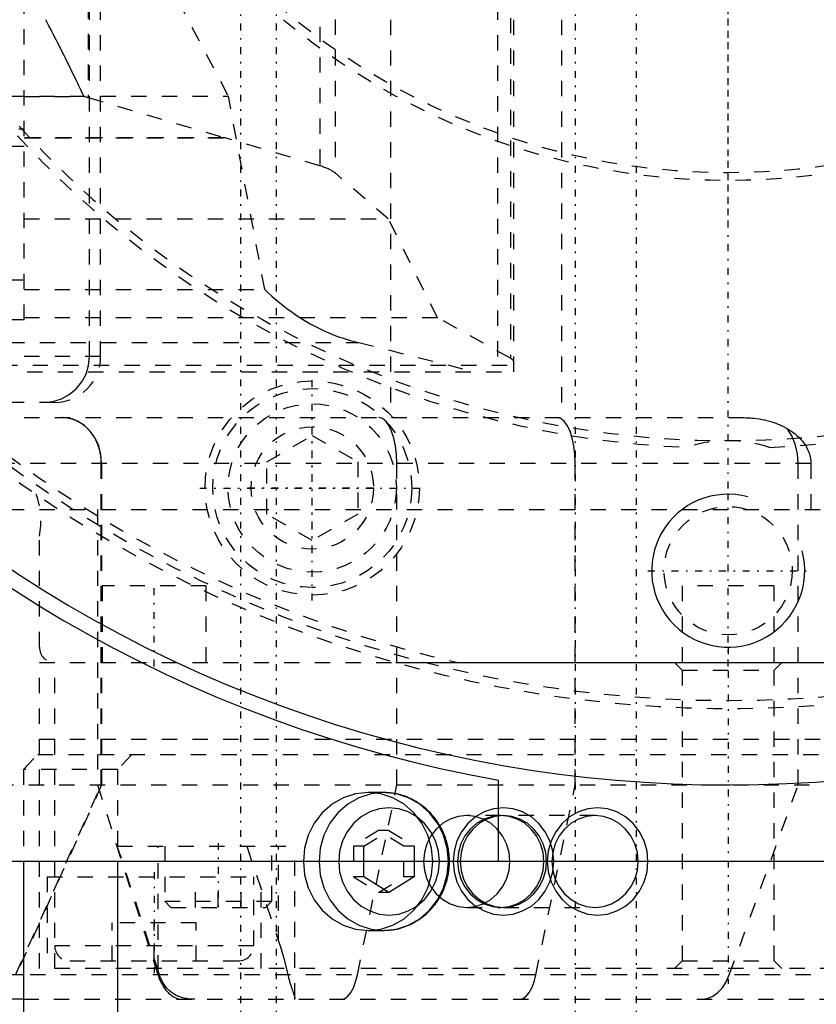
# Model space of a CAD drawing. Extents: x -545 to 345, y -132 to 132.
# Tile 9 of 18: x -46 to 6, y -99 to -35. Entities that reach past the tile are written whole.
import ezdxf

# ---------------------------------------------------------------- set-up
doc = ezdxf.new("R2010")
doc.units = 0
doc.linetypes.add('CENTER', pattern=[1.5, 0.45, -0.5, 0.05, -0.5])
doc.linetypes.add('DASHED', pattern=[2, 1, -1])
for name, color, linetype in [('AM_0', 7, 'CONTINUOUS'), ('AM_10', 7, 'CONTINUOUS'), ('AM_3', 7, 'DASHED'), ('AM_7', 7, 'CENTER')]:
    doc.layers.add(name, color=color, linetype=linetype)

msp = doc.modelspace()

# ---------------------------------------------------------------- linework, layer by layer
at = {"layer": 'AM_0', "color": 7, "linetype": 'CONTINUOUS'}
for p, q in [((-21.703, -77), (21.703, -77)), ((-15, -90), (-15, -84.682)), ((75, -90), (-75, -90)), ((-46.045, -90), (-46.045, -131)), ((-39.889, -90), (-39.889, -131)), ((-23.803, -91.01), (-23.803, -90)), ((-20.514, -90), (-20.514, -91.01)), ((-22.159, -92.021), (-23.803, -91.01)), ((-20.514, -91.01), (-22.159, -92.021)), ((-23.527, -94.5), (-22.501, -94.5)), ((-46.045, -97.408), (-56.709, -97.408)), ((-46.045, -99), (-148.753, -99))]:
    msp.add_line(p, q, dxfattribs=at)
for points in [[(-27.755, -90), (-27.674, -90.878), (-27.433, -91.722), (-27.043, -92.5), (-26.517, -93.182), (-25.876, -93.742), (-25.145, -94.157), (-24.352, -94.414), (-23.527, -94.5)], [(-26.729, -90), (-26.648, -90.878), (-26.407, -91.722), (-26.017, -92.5), (-25.491, -93.182), (-24.85, -93.742), (-24.119, -94.157), (-23.326, -94.414), (-22.501, -94.5)], [(-25.447, -90), (-25.384, -90.683), (-25.197, -91.339), (-24.893, -91.944), (-24.484, -92.475), (-23.986, -92.91), (-23.417, -93.234), (-22.8, -93.433), (-22.159, -93.5), (-21.517, -93.433), (-20.9, -93.234), (-20.331, -92.91), (-19.833, -92.475), (-19.424, -91.944), (-19.12, -91.339), (-18.933, -90.683), (-18.87, -90)], [(-11.818, -90), (-11.755, -90.683), (-11.568, -91.339), (-11.264, -91.944), (-10.855, -92.475), (-10.356, -92.91), (-9.788, -93.234), (-9.171, -93.433), (-8.529, -93.5), (-7.888, -93.433), (-7.271, -93.234), (-6.702, -92.91), (-6.204, -92.475), (-5.795, -91.944), (-5.491, -91.339), (-5.303, -90.683), (-5.24, -90)], [(-11.519, -90), (-11.465, -90.585), (-11.305, -91.148), (-11.044, -91.667), (-10.694, -92.121), (-10.266, -92.494), (-9.779, -92.772), (-9.25, -92.942), (-8.7, -93), (-8.15, -92.942), (-7.621, -92.772), (-7.134, -92.494), (-6.707, -92.121), (-6.356, -91.667), (-6.096, -91.148), (-5.935, -90.585), (-5.881, -90)]]:
    msp.add_lwpolyline(points, dxfattribs=at)
msp.add_polyline3d([(-22.501, -94.5, 0), (-22.469, -94.5, 0), (-22.407, -94.499, 0), (-22.344, -94.497, 0), (-22.313, -94.496, 0), (-22.281, -94.494, 0), (-22.219, -94.49, 0), (-22.156, -94.485, 0), (-22.094, -94.48, 0), (-22.032, -94.473, 0), (-21.969, -94.465, 0), (-21.938, -94.461, 0), (-21.907, -94.457, 0), (-21.845, -94.447, 0), (-21.783, -94.437, 0), (-21.722, -94.425, 0), (-21.66, -94.413, 0), (-21.599, -94.399, 0), (-21.568, -94.392, 0), (-21.537, -94.385, 0), (-21.476, -94.37, 0), (-21.415, -94.354, 0), (-21.385, -94.345, 0), (-21.355, -94.337, 0), (-21.294, -94.318, 0), (-21.234, -94.299, 0), (-21.204, -94.29, 0), (-21.174, -94.28, 0), (-21.115, -94.259, 0), (-21.056, -94.237, 0), (-20.997, -94.214, 0), (-20.938, -94.191, 0), (-20.88, -94.167, 0), (-20.851, -94.154, 0), (-20.822, -94.141, 0), (-20.765, -94.115, 0), (-20.708, -94.088, 0), (-20.651, -94.061, 0), (-20.595, -94.032, 0), (-20.539, -94.002, 0), (-20.512, -93.987, 0), (-20.484, -93.972, 0), (-20.429, -93.941, 0), (-20.375, -93.909, 0), (-20.321, -93.876, 0), (-20.267, -93.842, 0), (-20.214, -93.808, 0), (-20.188, -93.79, 0), (-20.161, -93.772, 0), (-20.109, -93.736, 0), (-20.058, -93.699, 0), (-20.006, -93.661, 0), (-19.956, -93.623, 0), (-19.906, -93.583, 0), (-19.881, -93.563, 0), (-19.856, -93.543, 0), (-19.807, -93.502, 0), (-19.759, -93.461, 0), (-19.711, -93.418, 0), (-19.664, -93.376, 0), (-19.617, -93.332, 0), (-19.594, -93.31, 0), (-19.571, -93.287, 0), (-19.526, -93.242, 0), (-19.482, -93.197, 0), (-19.459, -93.174, 0), (-19.438, -93.15, 0), (-19.394, -93.103, 0), (-19.352, -93.056, 0), (-19.331, -93.032, 0), (-19.31, -93.008, 0), (-19.269, -92.959, 0), (-19.228, -92.909, 0), (-19.188, -92.859, 0), (-19.149, -92.808, 0), (-19.11, -92.757, 0), (-19.092, -92.731, 0), (-19.073, -92.705, 0), (-19.036, -92.653, 0), (-18.999, -92.6, 0), (-18.964, -92.546, 0), (-18.929, -92.492, 0), (-18.895, -92.437, 0), (-18.878, -92.41, 0), (-18.862, -92.382, 0), (-18.829, -92.326, 0), (-18.797, -92.27, 0), (-18.766, -92.213, 0), (-18.736, -92.156, 0), (-18.706, -92.099, 0), (-18.692, -92.07, 0), (-18.678, -92.041, 0), (-18.65, -91.982, 0), (-18.623, -91.923, 0), (-18.597, -91.864, 0), (-18.571, -91.805, 0), (-18.547, -91.745, 0), (-18.535, -91.715, 0), (-18.523, -91.685, 0), (-18.501, -91.624, 0), (-18.479, -91.563, 0), (-18.457, -91.502, 0), (-18.437, -91.44, 0), (-18.418, -91.379, 0), (-18.408, -91.348, 0), (-18.399, -91.316, 0), (-18.381, -91.254, 0), (-18.365, -91.191, 0), (-18.357, -91.16, 0), (-18.349, -91.129, 0), (-18.334, -91.065, 0), (-18.319, -91.002, 0), (-18.312, -90.97, 0), (-18.306, -90.938, 0), (-18.293, -90.875, 0), (-18.282, -90.811, 0), (-18.271, -90.746, 0), (-18.261, -90.682, 0), (-18.252, -90.617, 0), (-18.248, -90.585, 0), (-18.244, -90.553, 0), (-18.237, -90.488, 0), (-18.231, -90.423, 0), (-18.225, -90.358, 0), (-18.221, -90.293, 0), (-18.217, -90.228, 0), (-18.216, -90.195, 0), (-18.214, -90.163, 0), (-18.213, -90.098, 0), (-18.212, -90.033, 0), (-18.212, -90, 0)], dxfattribs=at)
for radius, start, end in [(85, 69.23364, 314.76378), (86, 100.04483, 259.95517)]:
    msp.add_arc((0, 0), radius, start, end, dxfattribs=at)
at = {"layer": 'AM_10', "color": 7, "linetype": 'CONTINUOUS'}
msp.add_arc((0, -71), 5, 75, 15, dxfattribs=at)
at = {"layer": 'AM_3', "color": 6, "linetype": 'DASHED'}
for p, q in [((-22.067, 61), (-22.067, -61)), ((-10.88, 61), (-10.88, -61)), ((-15.072, 58), (-15.072, -58)), ((-14, -58), (-14, 58)), ((-41.726, -57), (-41.726, 57)), ((-41, -57), (-41, 57)), ((-14.232, 57.113), (-14.232, -57.113)), ((-26.676, 44.544), (-26.676, -44.544)), ((-25.685, 45.014), (-25.685, -45.014)), ((-41.808, 40.086), (-41.808, -40.086)), ((-46, -54.611), (-46, -21.693)), ((-37.845, -30.182), (-32.649, -40)), ((-155, -40), (-32.649, -40)), ((-46, -40.007), (-42.104, -40.007)), ((-41.808, -40.086), (-32.877, -42.719)), ((-30.281, -52.625), (-32.649, -40)), ((-128.339, -42.13), (-46, -42.13)), ((-32.877, -42.719), (-46, -42.719)), ((-46, -42.72), (-32.856, -42.72)), ((-32.856, -42.72), (-32.877, -42.719)), ((-26.676, -44.544), (-32.856, -42.72)), ((-46, -43.273), (-159, -43.273)), ((-22.207, -48), (-25.685, -45.014)), ((-46, -48), (-22.207, -48)), ((-18.998, -54.46), (-22.207, -48)), ((-83.082, -51.99), (-46, -51.99)), ((-46, -52.625), (-30.281, -52.625)), ((-46, -54.611), (-70.652, -54.611)), ((-46, -54.46), (-18.998, -54.46)), ((-14.232, -57.113), (-18.998, -54.46)), ((-64.966, -56.082), (-24.138, -56.082)), ((-24.138, -56.082), (-16.576, -58)), ((-41, -57), (-72.742, -57)), ((-57.438, -57.58), (-14, -57.58)), ((-55.804, -58), (-14, -58)), ((-44, -60), (-89.994, -60)), ((-89.985, -61), (0.936, -61)), ((-30.144, -63.884), (-27.174, -62.169)), ((-27.174, -62.169), (-24.204, -63.884)), ((5.406, -64), (-108.06, -64)), ((-40.953, -85), (-40.953, -64)), ((-40.931, -64), (-40.931, -85)), ((-30.144, -67.313), (-30.144, -63.884)), ((-24.204, -63.884), (-24.204, -67.313)), ((-21.644, -85), (-21.644, -64)), ((-9.991, -85), (-9.991, -64)), ((4.573, -85), (4.573, -64)), ((5.406, -64), (5.406, -67)), ((-67, -67), (55.156, -67)), ((-41.211, -67), (-41.211, -85)), ((-27.174, -69.028), (-30.144, -67.313)), ((-24.204, -67.313), (-27.174, -69.028)), ((-45, -76), (-45, -68.74)), ((-40.9, -72), (-40.9, -77)), ((-34.1, -72), (-40.9, -72)), ((-34.1, -77), (-34.1, -72)), ((-3, -72), (-3, -77)), ((3, -72), (-3, -72)), ((3, -77), (3, -72)), ((-45, -77), (-21.703, -77)), ((-45, -97), (-45, -77)), ((-44, -97), (-44, -77)), ((-3.5, -77), (-3, -77.5)), ((3, -77.5), (3.5, -77)), ((-3, -77.5), (-3, -96.5)), ((-3, -77.5), (3, -77.5)), ((3, -96.5), (3, -77.5)), ((-45, -82), (45, -82)), ((-46.045, -84), (-45.105, -83)), ((-45.105, -83), (51.262, -83)), ((-38.949, -83), (-39.889, -84)), ((-46.045, -84), (-46.045, -90)), ((-39.889, -84), (-46.045, -84)), ((-39.889, -84), (-39.889, -90)), ((-97.697, -85), (40, -85)), ((-46.554, -97.408), (-40.953, -85)), ((-40.931, -85), (-46.526, -97.408)), ((-41.211, -85), (-37.249, -97.408)), ((-24.222, -97.408), (-21.644, -85)), ((-22.501, -85.5), (-23.527, -85.5)), ((-12.569, -97.408), (-9.991, -85)), ((0.073, -97.408), (4.573, -85)), ((-14.857, -87), (-17.08, -87)), ((-8.7, -87), (-14.686, -87)), ((-22.843, -87.979), (-24.487, -88.99)), ((-23.803, -88.99), (-22.159, -87.979)), ((-22.159, -87.979), (-22.843, -87.979)), ((-21.198, -88.99), (-22.843, -87.979)), ((-22.159, -87.979), (-20.514, -88.99)), ((-37.152, -97.408), (-39.907, -89)), ((-39.907, -89), (-28.31, -89)), ((-37.25, -97.115), (-37.25, -89)), ((-36.81, -89), (-36.81, -92.6)), ((-31.449, -89), (-29.37, -95.217)), ((-29.81, -92.6), (-29.81, -89)), ((-29.37, -95.217), (-29.37, -89)), ((-28.31, -98.943), (-28.31, -89)), ((-24.487, -88.99), (-24.487, -91.01)), ((-23.803, -88.99), (-24.487, -88.99)), ((-23.803, -90), (-23.803, -88.99)), ((-20.514, -88.99), (-21.198, -88.99)), ((-21.198, -91.01), (-21.198, -88.99)), ((-20.514, -88.99), (-20.514, -90)), ((-44.5, -91), (-44.5, -97)), ((-44.5, -91), (-30.5, -91)), ((-34.8, -93), (-34.8, -91)), ((-33.31, -93), (-33.31, -91)), ((-31.82, -93), (-31.82, -91)), ((-31, -95.5), (-31, -91)), ((-30.5, -97), (-30.5, -91)), ((-23.803, -91.01), (-24.487, -91.01)), ((-24.487, -91.01), (-22.843, -92.021)), ((-22.843, -92.021), (-21.198, -91.01)), ((-20.514, -91.01), (-21.198, -91.01)), ((-36.81, -92.6), (-36.41, -93)), ((-36.81, -92.6), (-29.81, -92.6)), ((-30.21, -93), (-29.81, -92.6)), ((-22.159, -92.021), (-22.843, -92.021)), ((-36.41, -93), (-30.21, -93)), ((-17.08, -93), (-14.857, -93)), ((-14.686, -93), (-8.7, -93)), ((-34.75, -94), (-40.25, -94)), ((-40.25, -96.5), (-40.25, -94)), ((-37.5, -96.5), (-37.5, -94)), ((-34.75, -96.5), (-34.75, -94)), ((-44, -95.5), (-31, -95.5)), ((-43, -96.5), (-32, -96.5)), ((-3, -96.5), (-3.5, -97)), ((-3, -96.5), (3, -96.5)), ((3.5, -97), (3, -96.5)), ((45, -97), (-45, -97)), ((33.402, -97.408), (-46.045, -97.408)), ((-46.045, -99), (30.753, -99))]:
    msp.add_line(p, q, dxfattribs=at)
for points in [[(-44.689, -60), (-44.111, -59.942), (-43.556, -59.772), (-43.043, -59.494), (-42.594, -59.121), (-42.226, -58.667), (-41.952, -58.148), (-41.783, -57.585), (-41.726, -57)], [(-40.931, -64), (-40.98, -63.415), (-41.125, -62.852), (-41.36, -62.333), (-41.676, -61.879), (-42.062, -61.506), (-42.502, -61.228), (-42.979, -61.058), (-43.475, -61)], [(-21.644, -64), (-21.667, -63.415), (-21.733, -62.852), (-21.842, -62.333), (-21.988, -61.879), (-22.165, -61.506), (-22.368, -61.228), (-22.588, -61.058), (-22.816, -61)], [(-9.991, -64), (-10.013, -63.415), (-10.08, -62.852), (-10.188, -62.333), (-10.334, -61.879), (-10.512, -61.506), (-10.714, -61.228), (-10.934, -61.058), (-11.163, -61)], [(4.573, -64), (4.525, -63.354), (4.383, -62.738), (4.154, -62.181), (3.848, -61.71)], [(-23.527, -94.5), (-22.702, -94.414), (-21.908, -94.157), (-21.177, -93.742), (-20.537, -93.182), (-20.011, -92.5), (-19.62, -91.722), (-19.379, -90.878), (-19.298, -90), (-19.379, -89.122), (-19.62, -88.278), (-20.011, -87.5), (-20.537, -86.818), (-21.177, -86.258), (-21.908, -85.843), (-22.702, -85.586), (-23.527, -85.5), (-24.352, -85.586), (-25.145, -85.843), (-25.876, -86.258), (-26.517, -86.818), (-27.043, -87.5), (-27.433, -88.278), (-27.674, -89.122), (-27.755, -90)], [(-22.501, -94.5), (-21.676, -94.414), (-20.882, -94.157), (-20.151, -93.742), (-19.511, -93.182), (-18.985, -92.5), (-18.594, -91.722), (-18.353, -90.878), (-18.272, -90), (-18.353, -89.122), (-18.594, -88.278), (-18.985, -87.5), (-19.511, -86.818), (-20.151, -86.258), (-20.882, -85.843), (-21.676, -85.586), (-22.501, -85.5), (-23.326, -85.586), (-24.119, -85.843), (-24.85, -86.258), (-25.491, -86.818), (-26.017, -87.5), (-26.407, -88.278), (-26.648, -89.122), (-26.729, -90)], [(-18.87, -90), (-18.933, -89.317), (-19.12, -88.661), (-19.424, -88.056), (-19.833, -87.525), (-20.331, -87.09), (-20.9, -86.766), (-21.517, -86.567), (-22.159, -86.5), (-22.8, -86.567), (-23.417, -86.766), (-23.986, -87.09), (-24.484, -87.525), (-24.893, -88.056), (-25.197, -88.661), (-25.384, -89.317), (-25.447, -90)], [(-5.24, -90), (-5.303, -89.317), (-5.491, -88.661), (-5.795, -88.056), (-6.204, -87.525), (-6.702, -87.09), (-7.271, -86.766), (-7.888, -86.567), (-8.529, -86.5), (-9.171, -86.567), (-9.788, -86.766), (-10.356, -87.09), (-10.855, -87.525), (-11.264, -88.056), (-11.568, -88.661), (-11.755, -89.317), (-11.818, -90)], [(-5.881, -90), (-5.935, -89.415), (-6.096, -88.852), (-6.356, -88.333), (-6.707, -87.879), (-7.134, -87.506), (-7.621, -87.228), (-8.15, -87.058), (-8.7, -87), (-9.25, -87.058), (-9.779, -87.228), (-10.266, -87.506), (-10.694, -87.879), (-11.044, -88.333), (-11.305, -88.852), (-11.465, -89.415), (-11.519, -90)], [(-25.257, -99), (-25.047, -98.951), (-24.843, -98.807), (-24.653, -98.572), (-24.483, -98.253), (-24.338, -97.861), (-24.222, -97.408)], [(-13.603, -99), (-13.393, -98.951), (-13.19, -98.807), (-13, -98.572), (-12.829, -98.253), (-12.684, -97.861), (-12.569, -97.408)], [(-1.733, -99), (-1.366, -98.951), (-1.011, -98.807), (-0.68, -98.572), (-0.382, -98.253), (-0.128, -97.861), (0.073, -97.408)]]:
    msp.add_lwpolyline(points, dxfattribs=at)
for points in [[(-14.686, -93.5), (-14.044, -93.433), (-13.427, -93.234), (-12.858, -92.91), (-12.36, -92.475), (-11.951, -91.944), (-11.647, -91.339), (-11.46, -90.683), (-11.397, -90), (-11.46, -89.317), (-11.647, -88.661), (-11.951, -88.056), (-12.36, -87.525), (-12.858, -87.09), (-13.427, -86.766), (-14.044, -86.567), (-14.686, -86.5), (-15.327, -86.567), (-15.944, -86.766), (-16.513, -87.09), (-17.011, -87.525), (-17.42, -88.056), (-17.724, -88.661), (-17.911, -89.317), (-17.974, -90), (-17.911, -90.683), (-17.724, -91.339), (-17.42, -91.944), (-17.011, -92.475), (-16.513, -92.91), (-15.944, -93.234), (-15.327, -93.433)], [(-17.08, -93), (-16.53, -92.942), (-16.001, -92.772), (-15.513, -92.494), (-15.086, -92.121), (-14.736, -91.667), (-14.475, -91.148), (-14.315, -90.585), (-14.261, -90), (-14.315, -89.415), (-14.475, -88.852), (-14.736, -88.333), (-15.086, -87.879), (-15.513, -87.506), (-16.001, -87.228), (-16.53, -87.058), (-17.08, -87), (-17.63, -87.058), (-18.158, -87.228), (-18.646, -87.506), (-19.073, -87.879), (-19.424, -88.333), (-19.684, -88.852), (-19.845, -89.415), (-19.899, -90), (-19.845, -90.585), (-19.684, -91.148), (-19.424, -91.667), (-19.073, -92.121), (-18.646, -92.494), (-18.158, -92.772), (-17.63, -92.942)], [(-14.857, -93), (-14.307, -92.942), (-13.778, -92.772), (-13.29, -92.494), (-12.863, -92.121), (-12.513, -91.667), (-12.252, -91.148), (-12.092, -90.585), (-12.037, -90), (-12.092, -89.415), (-12.252, -88.852), (-12.513, -88.333), (-12.863, -87.879), (-13.29, -87.506), (-13.778, -87.228), (-14.307, -87.058), (-14.857, -87), (-15.407, -87.058), (-15.935, -87.228), (-16.423, -87.506), (-16.85, -87.879), (-17.201, -88.333), (-17.461, -88.852), (-17.621, -89.415), (-17.676, -90), (-17.621, -90.585), (-17.461, -91.148), (-17.201, -91.667), (-16.85, -92.121), (-16.423, -92.494), (-15.935, -92.772), (-15.407, -92.942)], [(-14.686, -93), (-14.136, -92.942), (-13.607, -92.772), (-13.119, -92.494), (-12.692, -92.121), (-12.342, -91.667), (-12.081, -91.148), (-11.921, -90.585), (-11.866, -90), (-11.921, -89.415), (-12.081, -88.852), (-12.342, -88.333), (-12.692, -87.879), (-13.119, -87.506), (-13.607, -87.228), (-14.136, -87.058), (-14.686, -87), (-15.235, -87.058), (-15.764, -87.228), (-16.252, -87.506), (-16.679, -87.879), (-17.029, -88.333), (-17.29, -88.852), (-17.45, -89.415), (-17.505, -90), (-17.45, -90.585), (-17.29, -91.148), (-17.029, -91.667), (-16.679, -92.121), (-16.252, -92.494), (-15.764, -92.772), (-15.235, -92.942)]]:
    msp.add_lwpolyline(points, close=True, dxfattribs=at)
for points in [[(-42.104, -40.007, 0), (-42.167, -39.868, 0), (-42.294, -39.589, 0), (-42.424, -39.309, 0), (-42.49, -39.169, 0), (-42.557, -39.028, 0), (-42.691, -38.746, 0), (-42.828, -38.464, 0), (-42.966, -38.181, 0), (-43.106, -37.898, 0), (-43.246, -37.616, 0), (-43.317, -37.475, 0), (-43.387, -37.334, 0), (-43.529, -37.053, 0), (-43.671, -36.773, 0), (-43.814, -36.494, 0), (-43.955, -36.217, 0), (-44.097, -35.942, 0), (-44.167, -35.805, 0), (-44.238, -35.669, 0), (-44.377, -35.398, 0), (-44.515, -35.13, 0), (-44.584, -34.997, 0)], [(-42.104, -40.007, 0), (-42.053, -40.02, 0), (-41.953, -40.046, 0), (-41.856, -40.073, 0), (-41.808, -40.086, 0)], [(-25.685, -45.014, 0), (-25.702, -44.999, 0), (-25.739, -44.97, 0), (-25.778, -44.941, 0), (-25.799, -44.927, 0), (-25.82, -44.912, 0), (-25.864, -44.884, 0), (-25.911, -44.856, 0), (-25.959, -44.829, 0), (-26.011, -44.801, 0), (-26.064, -44.775, 0), (-26.091, -44.761, 0), (-26.119, -44.748, 0), (-26.177, -44.722, 0), (-26.237, -44.697, 0), (-26.299, -44.672, 0), (-26.363, -44.647, 0), (-26.429, -44.623, 0), (-26.463, -44.612, 0), (-26.497, -44.6, 0), (-26.568, -44.577, 0), (-26.639, -44.555, 0), (-26.676, -44.544, 0)], [(-30.281, -52.625, 0), (-30.123, -52.775, 0), (-29.803, -53.066, 0), (-29.48, -53.346, 0), (-29.317, -53.481, 0), (-29.154, -53.614, 0), (-28.824, -53.869, 0), (-28.492, -54.112, 0), (-28.156, -54.343, 0), (-27.818, -54.562, 0), (-27.477, -54.768, 0), (-27.306, -54.866, 0), (-27.134, -54.961, 0), (-26.788, -55.141, 0), (-26.44, -55.309, 0), (-26.09, -55.464, 0), (-25.739, -55.606, 0), (-25.385, -55.735, 0), (-25.208, -55.794, 0), (-25.031, -55.85, 0), (-24.674, -55.953, 0), (-24.317, -56.042, 0), (-24.138, -56.082, 0)], [(-14, -57.38, 0), (-14, -57.372, 0), (-14.002, -57.357, 0), (-14.005, -57.342, 0), (-14.007, -57.334, 0), (-14.009, -57.327, 0), (-14.015, -57.312, 0), (-14.022, -57.297, 0), (-14.031, -57.282, 0), (-14.041, -57.267, 0), (-14.052, -57.252, 0), (-14.058, -57.244, 0), (-14.065, -57.237, 0), (-14.08, -57.222, 0), (-14.095, -57.207, 0), (-14.113, -57.193, 0), (-14.131, -57.178, 0), (-14.151, -57.163, 0), (-14.162, -57.156, 0), (-14.173, -57.149, 0), (-14.195, -57.134, 0), (-14.22, -57.12, 0), (-14.232, -57.113, 0)], [(-40.953, -64, 0), (-40.953, -63.979, 0), (-40.954, -63.938, 0), (-40.955, -63.895, 0), (-40.956, -63.874, 0), (-40.956, -63.853, 0), (-40.958, -63.81, 0), (-40.961, -63.767, 0), (-40.964, -63.723, 0), (-40.968, -63.679, 0), (-40.972, -63.635, 0), (-40.975, -63.613, 0), (-40.977, -63.591, 0), (-40.983, -63.547, 0), (-40.989, -63.503, 0), (-40.995, -63.458, 0), (-41.002, -63.414, 0), (-41.01, -63.37, 0), (-41.014, -63.349, 0), (-41.018, -63.327, 0), (-41.027, -63.283, 0), (-41.036, -63.24, 0), (-41.041, -63.218, 0), (-41.046, -63.197, 0), (-41.057, -63.154, 0), (-41.067, -63.112, 0), (-41.073, -63.091, 0), (-41.079, -63.071, 0), (-41.09, -63.029, 0), (-41.102, -62.989, 0), (-41.115, -62.949, 0), (-41.128, -62.909, 0), (-41.141, -62.871, 0), (-41.147, -62.851, 0), (-41.154, -62.832, 0), (-41.168, -62.794, 0), (-41.183, -62.756, 0), (-41.198, -62.717, 0), (-41.214, -62.678, 0), (-41.23, -62.639, 0), (-41.239, -62.62, 0), (-41.248, -62.6, 0), (-41.265, -62.562, 0), (-41.284, -62.523, 0), (-41.302, -62.484, 0), (-41.322, -62.446, 0), (-41.342, -62.408, 0), (-41.352, -62.389, 0), (-41.362, -62.37, 0), (-41.383, -62.333, 0), (-41.404, -62.296, 0), (-41.426, -62.259, 0), (-41.449, -62.223, 0), (-41.471, -62.187, 0), (-41.483, -62.169, 0), (-41.494, -62.152, 0), (-41.518, -62.117, 0), (-41.541, -62.083, 0), (-41.565, -62.049, 0), (-41.589, -62.017, 0), (-41.614, -61.985, 0), (-41.626, -61.969, 0), (-41.638, -61.953, 0), (-41.663, -61.923, 0), (-41.688, -61.893, 0), (-41.7, -61.878, 0), (-41.712, -61.864, 0), (-41.738, -61.835, 0), (-41.764, -61.806, 0), (-41.777, -61.791, 0), (-41.79, -61.777, 0), (-41.818, -61.748, 0), (-41.845, -61.72, 0), (-41.874, -61.691, 0), (-41.903, -61.664, 0), (-41.932, -61.636, 0), (-41.947, -61.622, 0), (-41.962, -61.609, 0), (-41.993, -61.582, 0), (-42.023, -61.556, 0), (-42.054, -61.53, 0), (-42.086, -61.505, 0), (-42.118, -61.481, 0), (-42.134, -61.468, 0), (-42.15, -61.456, 0), (-42.182, -61.433, 0), (-42.215, -61.41, 0), (-42.247, -61.388, 0), (-42.28, -61.367, 0), (-42.313, -61.346, 0), (-42.33, -61.336, 0), (-42.346, -61.326, 0), (-42.379, -61.306, 0), (-42.412, -61.288, 0), (-42.445, -61.27, 0), (-42.478, -61.253, 0), (-42.51, -61.236, 0), (-42.526, -61.228, 0), (-42.542, -61.22, 0), (-42.575, -61.205, 0), (-42.609, -61.19, 0), (-42.643, -61.175, 0), (-42.677, -61.161, 0), (-42.712, -61.147, 0), (-42.73, -61.141, 0), (-42.747, -61.134, 0), (-42.783, -61.121, 0), (-42.819, -61.109, 0), (-42.838, -61.103, 0), (-42.856, -61.098, 0), (-42.893, -61.087, 0), (-42.929, -61.076, 0), (-42.948, -61.071, 0), (-42.967, -61.067, 0), (-43.004, -61.058, 0), (-43.041, -61.049, 0), (-43.079, -61.041, 0), (-43.116, -61.034, 0), (-43.154, -61.028, 0), (-43.172, -61.025, 0), (-43.191, -61.022, 0), (-43.228, -61.017, 0), (-43.265, -61.013, 0), (-43.302, -61.009, 0), (-43.339, -61.006, 0), (-43.376, -61.004, 0), (-43.394, -61.003, 0), (-43.412, -61.002, 0), (-43.448, -61.001, 0), (-43.483, -61, 0), (-43.5, -61, 0)], [(0.936, -61, 0), (1.016, -61, 0), (1.179, -61.004, 0), (1.345, -61.012, 0), (1.429, -61.017, 0), (1.514, -61.024, 0), (1.685, -61.04, 0), (1.856, -61.061, 0), (2.027, -61.086, 0), (2.197, -61.116, 0), (2.365, -61.151, 0), (2.448, -61.169, 0), (2.53, -61.189, 0), (2.691, -61.232, 0), (2.847, -61.278, 0), (2.999, -61.327, 0), (3.153, -61.382, 0), (3.309, -61.444, 0), (3.387, -61.478, 0), (3.465, -61.513, 0), (3.62, -61.587, 0), (3.773, -61.667, 0), (3.848, -61.71, 0)], [(3.848, -61.71, 0), (3.928, -61.757, 0), (4.084, -61.856, 0), (4.232, -61.959, 0), (4.303, -62.013, 0), (4.372, -62.068, 0), (4.505, -62.181, 0), (4.63, -62.298, 0), (4.746, -62.419, 0), (4.853, -62.544, 0), (4.952, -62.672, 0), (4.998, -62.738, 0), (5.041, -62.804, 0), (5.121, -62.938, 0), (5.191, -63.074, 0), (5.252, -63.213, 0), (5.303, -63.354, 0), (5.343, -63.496, 0), (5.36, -63.567, 0), (5.374, -63.639, 0), (5.387, -63.723, 0), (5.39, -63.747, 0), (5.393, -63.771, 0), (5.395, -63.783, 0), (5.396, -63.795, 0), (5.398, -63.819, 0), (5.4, -63.843, 0), (5.402, -63.867, 0), (5.403, -63.891, 0), (5.404, -63.916, 0), (5.405, -63.928, 0), (5.405, -63.94, 0), (5.406, -63.964, 0), (5.406, -63.988, 0), (5.406, -64, 0)], [(-18.212, -90, 0), (-18.212, -89.967, 0), (-18.213, -89.902, 0), (-18.214, -89.838, 0), (-18.216, -89.805, 0), (-18.217, -89.773, 0), (-18.221, -89.708, 0), (-18.225, -89.643, 0), (-18.231, -89.578, 0), (-18.237, -89.513, 0), (-18.244, -89.449, 0), (-18.248, -89.417, 0), (-18.252, -89.384, 0), (-18.261, -89.32, 0), (-18.271, -89.256, 0), (-18.281, -89.192, 0), (-18.293, -89.128, 0), (-18.305, -89.064, 0), (-18.312, -89.032, 0), (-18.319, -89, 0), (-18.333, -88.937, 0), (-18.348, -88.874, 0), (-18.356, -88.842, 0), (-18.364, -88.81, 0), (-18.381, -88.748, 0), (-18.399, -88.685, 0), (-18.408, -88.654, 0), (-18.417, -88.623, 0), (-18.437, -88.561, 0), (-18.457, -88.499, 0), (-18.478, -88.438, 0), (-18.5, -88.377, 0), (-18.523, -88.317, 0), (-18.535, -88.286, 0), (-18.547, -88.256, 0), (-18.571, -88.196, 0), (-18.596, -88.137, 0), (-18.622, -88.078, 0), (-18.649, -88.019, 0), (-18.677, -87.961, 0), (-18.691, -87.932, 0), (-18.705, -87.903, 0), (-18.735, -87.846, 0), (-18.765, -87.789, 0), (-18.796, -87.732, 0), (-18.827, -87.676, 0), (-18.86, -87.621, 0), (-18.876, -87.593, 0), (-18.893, -87.566, 0), (-18.927, -87.511, 0), (-18.962, -87.457, 0), (-18.997, -87.403, 0), (-19.034, -87.35, 0), (-19.071, -87.298, 0), (-19.09, -87.271, 0), (-19.109, -87.245, 0), (-19.147, -87.194, 0), (-19.186, -87.143, 0), (-19.226, -87.093, 0), (-19.267, -87.043, 0), (-19.308, -86.994, 0), (-19.329, -86.97, 0), (-19.35, -86.946, 0), (-19.393, -86.898, 0), (-19.436, -86.851, 0), (-19.458, -86.827, 0), (-19.48, -86.804, 0), (-19.525, -86.759, 0), (-19.57, -86.713, 0), (-19.593, -86.691, 0), (-19.616, -86.669, 0), (-19.663, -86.625, 0), (-19.71, -86.582, 0), (-19.758, -86.54, 0), (-19.806, -86.498, 0), (-19.855, -86.457, 0), (-19.88, -86.437, 0), (-19.905, -86.417, 0), (-19.955, -86.378, 0), (-20.005, -86.339, 0), (-20.057, -86.302, 0), (-20.108, -86.265, 0), (-20.16, -86.228, 0), (-20.187, -86.211, 0), (-20.213, -86.193, 0), (-20.266, -86.158, 0), (-20.32, -86.125, 0), (-20.374, -86.092, 0), (-20.429, -86.059, 0), (-20.484, -86.028, 0), (-20.512, -86.013, 0), (-20.54, -85.998, 0), (-20.596, -85.968, 0), (-20.652, -85.939, 0), (-20.709, -85.911, 0), (-20.766, -85.884, 0), (-20.823, -85.858, 0), (-20.852, -85.845, 0), (-20.881, -85.833, 0), (-20.939, -85.809, 0), (-20.998, -85.785, 0), (-21.056, -85.763, 0), (-21.115, -85.741, 0), (-21.175, -85.72, 0), (-21.204, -85.71, 0), (-21.234, -85.7, 0), (-21.294, -85.682, 0), (-21.354, -85.664, 0), (-21.385, -85.655, 0), (-21.415, -85.647, 0), (-21.475, -85.63, 0), (-21.536, -85.615, 0), (-21.567, -85.608, 0), (-21.597, -85.601, 0), (-21.659, -85.587, 0), (-21.72, -85.575, 0), (-21.782, -85.564, 0), (-21.844, -85.553, 0), (-21.906, -85.543, 0), (-21.937, -85.539, 0), (-21.968, -85.535, 0), (-22.03, -85.527, 0), (-22.093, -85.52, 0), (-22.156, -85.515, 0), (-22.218, -85.51, 0), (-22.281, -85.506, 0), (-22.312, -85.504, 0), (-22.344, -85.503, 0), (-22.407, -85.501, 0), (-22.469, -85.5, 0), (-22.501, -85.5, 0)], [(-29.37, -95.217, 0), (-29.25, -95.587, 0), (-29.032, -96.322, 0), (-28.845, -97.046, 0), (-28.762, -97.408, 0)], [(-37.249, -97.408, 0), (-37.223, -97.488, 0), (-37.166, -97.641, 0), (-37.104, -97.789, 0), (-37.071, -97.861, 0), (-37.037, -97.93, 0), (-36.965, -98.065, 0), (-36.888, -98.192, 0), (-36.807, -98.311, 0), (-36.721, -98.422, 0), (-36.631, -98.524, 0), (-36.585, -98.571, 0), (-36.538, -98.617, 0), (-36.442, -98.7, 0), (-36.343, -98.774, 0), (-36.242, -98.838, 0), (-36.138, -98.891, 0), (-36.032, -98.934, 0), (-35.979, -98.951, 0), (-35.926, -98.966, 0), (-35.818, -98.988, 0), (-35.709, -98.999, 0), (-35.655, -99, 0)], [(-34.848, -99, 0), (-34.938, -98.999, 0), (-35.117, -98.99, 0), (-35.292, -98.973, 0), (-35.377, -98.96, 0), (-35.462, -98.945, 0), (-35.627, -98.908, 0), (-35.788, -98.86, 0), (-35.879, -98.827, 0), (-35.905, -98.817, 0), (-35.93, -98.807, 0), (-35.943, -98.801, 0), (-35.956, -98.796, 0), (-35.981, -98.785, 0), (-36.006, -98.773, 0), (-36.031, -98.762, 0), (-36.055, -98.75, 0), (-36.079, -98.738, 0), (-36.091, -98.731, 0), (-36.103, -98.725, 0), (-36.127, -98.712, 0), (-36.151, -98.699, 0), (-36.174, -98.686, 0), (-36.197, -98.672, 0), (-36.22, -98.658, 0), (-36.232, -98.651, 0), (-36.243, -98.644, 0), (-36.266, -98.629, 0), (-36.288, -98.615, 0), (-36.299, -98.607, 0), (-36.31, -98.599, 0), (-36.332, -98.584, 0), (-36.353, -98.568, 0), (-36.364, -98.56, 0), (-36.375, -98.552, 0), (-36.396, -98.536, 0), (-36.417, -98.519, 0), (-36.488, -98.459, 0), (-36.605, -98.347, 0), (-36.713, -98.225, 0), (-36.812, -98.094, 0), (-36.902, -97.955, 0), (-36.944, -97.882, 0), (-36.984, -97.808, 0), (-37.057, -97.653, 0), (-37.123, -97.492, 0), (-37.152, -97.408, 0)], [(-28.762, -97.408, 0), (-28.747, -97.475, 0), (-28.716, -97.606, 0), (-28.683, -97.732, 0), (-28.666, -97.793, 0), (-28.649, -97.854, 0), (-28.615, -97.971, 0), (-28.58, -98.082, 0), (-28.546, -98.189, 0), (-28.513, -98.289, 0), (-28.481, -98.383, 0), (-28.465, -98.428, 0), (-28.45, -98.471, 0), (-28.422, -98.552, 0), (-28.396, -98.627, 0), (-28.373, -98.695, 0), (-28.353, -98.756, 0), (-28.336, -98.809, 0), (-28.329, -98.834, 0), (-28.323, -98.856, 0), (-28.315, -98.896, 0), (-28.311, -98.929, 0), (-28.31, -98.943, 0)], [(-28.31, -98.943, 0), (-28.31, -98.946, 0), (-28.31, -98.952, 0), (-28.311, -98.958, 0), (-28.311, -98.961, 0), (-28.312, -98.963, 0), (-28.313, -98.968, 0), (-28.314, -98.973, 0), (-28.316, -98.977, 0), (-28.318, -98.981, 0), (-28.32, -98.985, 0), (-28.321, -98.986, 0), (-28.323, -98.988, 0), (-28.325, -98.99, 0), (-28.328, -98.993, 0), (-28.332, -98.995, 0), (-28.335, -98.997, 0), (-28.339, -98.998, 0), (-28.342, -98.998, 0), (-28.344, -98.999, 0), (-28.348, -99, 0), (-28.353, -99, 0), (-28.356, -99, 0)]]:
    msp.add_polyline3d(points, dxfattribs=at)
for centre, radius in [((0, 0), 79.5), ((0, 0), 45.5), ((0, 0), 45), ((-27.174, -65.598), 7), ((-27.174, -65.598), 6.5), ((-27.174, -65.598), 5.5), ((-27.171, -65.595), 4), ((0, -71), 4.188)]:
    msp.add_circle(centre, radius, dxfattribs=at)
for centre, radius, start, end in [((0, 0), 80, 55.58849, 304.41151), ((0, 0), 79, 102.91991, 257.08009), ((0, 0), 63, 2.46084, 267.53916), ((0, 0), 62.5, 315.28541, 178.16622), ((0, 0), 62.5, 181.83378, 314.71459), ((0, 0), 63, 272.46084, 312.52364), ((-44, -57), 3, 270, 0), ((0, -71), 8.5, 71.44373, 108.55627), ((-49.896, -67.726), 5, 348.305, 20.12314), ((-44, -76), 1, 180, 270), ((-43, -95.5), 1, 180, 270), ((-32, -95.5), 1, 270, 0)]:
    msp.add_arc(centre, radius, start, end, dxfattribs=at)
at = {"layer": 'AM_7', "color": 4, "linetype": 'CENTER'}
for p, q in [((-31.871, 108.9), (-31.871, -108.9)), ((-29.527, 108.9), (-29.527, -108.9)), ((-10, 108.9), (-10, -108.9)), ((-6.015, 108.9), (-6.015, -108.9)), ((0, -65.625), (0, 65.625)), ((0, -47.775), (0, 47.775)), ((-27.174, -72.948), (-27.174, -58.248)), ((-27.171, -69.795), (-27.171, -61.395)), ((-34.524, -65.598), (-19.824, -65.598)), ((-31.371, -65.595), (-22.971, -65.595)), ((0, -77.25), (0, -65.75)), ((-5.25, -71), (5.25, -71)), ((-37.5, -77.25), (-37.5, -71.75)), ((0, -76), (0, -98)), ((-33.31, -88.8), (-33.31, -93.2)), ((-37.5, -90.7), (-37.5, -97.3))]:
    msp.add_line(p, q, dxfattribs=at)

doc.saveas('drawing.dxf')
